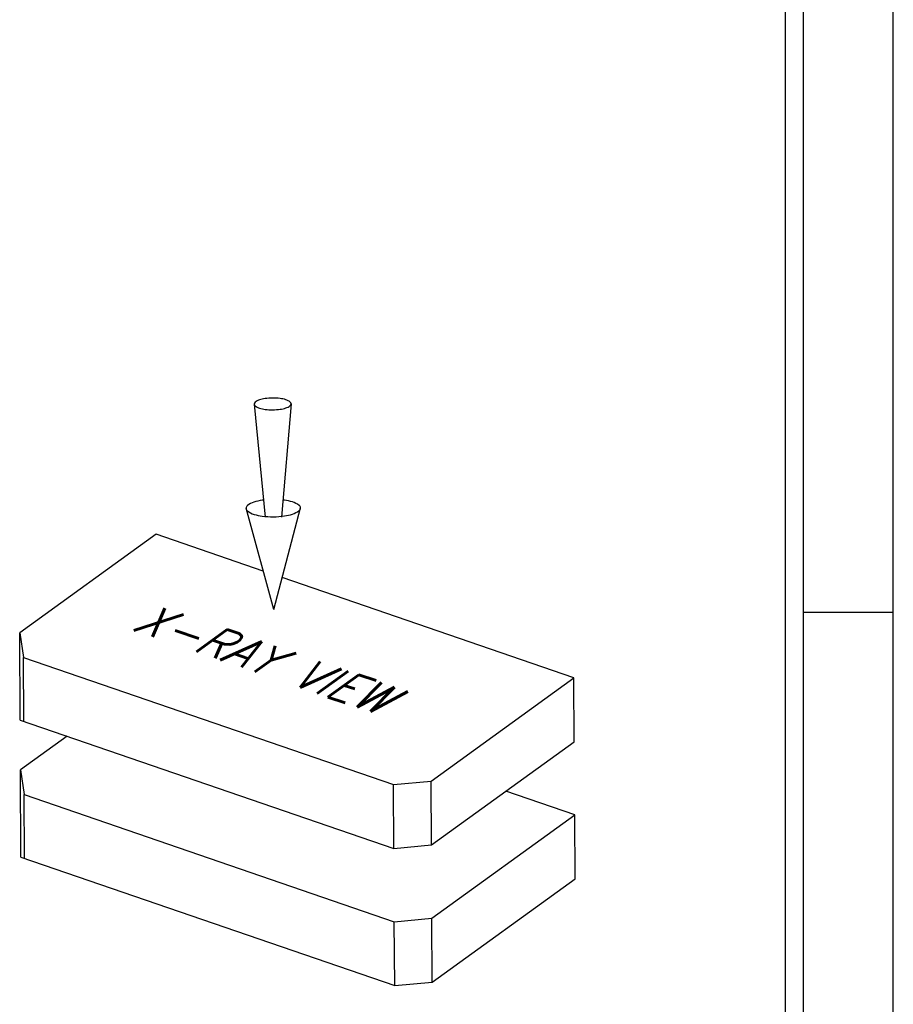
# Model space of a CAD drawing. Header units: inches. Extents: x 1802 to 2468, y -253 to -72.
# Tile 246 of 256: x 2138.07 to 2140.5, y -205.19 to -202.45. Entities that reach past the tile are written whole.
import ezdxf

# ---------------------------------------------------------------- set-up
doc = ezdxf.new("R2010")
doc.units = ezdxf.units.IN
doc.header["$LTSCALE"] = 0.5
doc.header["$MEASUREMENT"] = 0
for name, color, linetype in [('BORDER', 7, 'Continuous'), ('DSS-M-S', 53, 'Continuous'), ('DST-M-S', 53, 'Continuous'), ('SID-M-D', 42, 'Continuous'), ('SID-M-S', 105, 'Continuous')]:
    doc.layers.add(name, color=color, linetype=linetype)
doc.styles.add('S', font='romans.shx')

# ---------------------------------------------------------------- blocks, each defined once
blk = doc.blocks.new('*U9')
at = {"layer": 'SID-M-S'}
for p, q in [((0.2499999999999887, 6.661338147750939e-16), (0.2499999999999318, 21.99999999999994)), ((0.3, 6.661338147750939e-16), (0.299999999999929, 21.99999999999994)), ((0.55, 6.661338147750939e-16), (0.549999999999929, 21.99999999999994)), ((0.2999999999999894, 2.999999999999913), (0.5499999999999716, 2.999999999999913))]:
    blk.add_line(p, q, dxfattribs=at)
blk = doc.blocks.new('DMBLK003')
at = {"layer": 'DSS-M-S', "color": 7}
for p, q in [((-2.257677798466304, 3.372395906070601), (-2.197527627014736, 2.743365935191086)), ((-2.052454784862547, 3.373592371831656), (-2.105266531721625, 2.743903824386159)), ((-2.148400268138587, 2.229608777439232), (-2.302836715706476, 2.792818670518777)), ((-2.148400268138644, 2.229608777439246), (-2.000541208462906, 2.794581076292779)), ((-2.803260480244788, 2.648749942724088), (-3.561599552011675, 2.100536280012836)), ((-2.207174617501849, 2.443951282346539), (-2.803260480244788, 2.648749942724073)), ((-0.4799575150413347, 1.850527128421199), (-2.101781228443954, 2.407741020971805)), ((-3.558772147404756, 1.615567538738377), (-3.561599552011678, 2.100536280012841)), ((-3.561599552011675, 2.100536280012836), (-3.541300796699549, 1.963918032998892)), ((-3.541300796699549, 1.963918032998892), (-1.482980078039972, 1.256735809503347)), ((-3.539230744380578, 1.608853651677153), (-3.541300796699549, 1.963918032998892)), ((-1.274181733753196, 1.276371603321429), (-0.4799575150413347, 1.850527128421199)), ((-0.4778874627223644, 1.495462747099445), (-0.4799575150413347, 1.850527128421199)), ((-3.558772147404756, 1.615567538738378), (-1.480910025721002, 0.9016714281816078)), ((-3.297832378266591, 1.525915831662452), (-3.557156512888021, 1.338446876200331)), ((-1.272111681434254, 0.9213072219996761), (-0.4778874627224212, 1.495462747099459)), ((-3.554329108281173, 0.8534781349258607), (-3.557156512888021, 1.338446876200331)), ((-3.557156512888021, 1.338446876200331), (-3.536857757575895, 1.20182862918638)), ((-1.482980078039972, 1.256735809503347), (-1.274181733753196, 1.276371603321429)), ((-1.272111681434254, 0.9213072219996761), (-1.274181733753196, 1.276371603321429)), ((-1.48091002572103, 0.9016714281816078), (-1.482980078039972, 1.256735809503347)), ((-0.4755144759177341, 1.088437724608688), (-0.8587735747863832, 1.220114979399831)), ((-3.536857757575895, 1.20182862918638), (-1.478537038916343, 0.4946464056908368)), ((-3.534787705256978, 0.8467642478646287), (-3.536857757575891, 1.201828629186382)), ((-1.269738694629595, 0.5142821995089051), (-0.4755144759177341, 1.088437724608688)), ((-0.4734444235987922, 0.7333733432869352), (-0.4755144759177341, 1.088437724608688)), ((-1.48091002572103, 0.9016714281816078), (-1.272111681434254, 0.9213072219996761)), ((-3.554329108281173, 0.8534781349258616), (-1.476466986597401, 0.1395820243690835)), ((-1.267668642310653, 0.1592178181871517), (-0.4734444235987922, 0.7333733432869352)), ((-1.478537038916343, 0.4946464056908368), (-1.269738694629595, 0.5142821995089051)), ((-1.476466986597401, 0.1395820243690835), (-1.478537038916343, 0.4946464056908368)), ((-1.267668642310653, 0.1592178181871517), (-1.269738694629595, 0.5142821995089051)), ((-1.476466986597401, 0.1395820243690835), (-1.267668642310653, 0.1592178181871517))]:
    blk.add_line(p, q, dxfattribs=at)
blk.add_lwpolyline([(-2.257677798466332, 3.372395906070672, 0.233276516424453), (-2.252722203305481, 3.362498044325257, 0.08686546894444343), (-2.227461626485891, 3.349508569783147, 0.04420464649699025), (-2.196912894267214, 3.342891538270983, 0.03270883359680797), (-2.154782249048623, 3.340379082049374, 0.03270883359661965), (-2.112683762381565, 3.343382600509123, 0.04420464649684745), (-2.082214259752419, 3.350355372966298, 0.08686546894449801), (-2.057106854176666, 3.363638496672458, 0.2332765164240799), (-2.052267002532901, 3.37359346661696, 0.2332765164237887), (-2.057222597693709, 3.383491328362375, 0.0868654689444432), (-2.082483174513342, 3.396480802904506, 0.04420464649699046), (-2.113031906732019, 3.403097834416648, 0.03270883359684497), (-2.15516255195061, 3.405610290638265, 0.03270883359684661), (-2.19726103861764, 3.402606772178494, 0.04420464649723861), (-2.227730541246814, 3.395633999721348, 0.08686546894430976), (-2.252837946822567, 3.382350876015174, 0.2332765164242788)], format="xyb", close=True, dxfattribs=at)
for points in [[(-2.206598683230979, 2.838227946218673, 0.003885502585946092), (-2.213923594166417, 2.837278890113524, 0.04420464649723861), (-2.258764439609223, 2.827017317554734, 0.08686546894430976), (-2.295714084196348, 2.807469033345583, 0.2332765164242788), (-2.302836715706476, 2.79281867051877, 0.233276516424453)], [(-2.302836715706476, 2.79281867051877, 0.233276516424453), (-2.295543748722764, 2.778252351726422, 0.08686546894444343), (-2.258368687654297, 2.759136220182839, 0.04420464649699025), (-2.213411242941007, 2.749398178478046, 0.03270883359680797), (-2.151409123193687, 2.745700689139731, 0.03270883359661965), (-2.089454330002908, 2.750120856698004, 0.04420464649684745), (-2.044613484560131, 2.760382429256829, 0.08686546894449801), (-2.00766383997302, 2.77993071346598, 0.2332765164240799), (-2.000541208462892, 2.794581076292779, 0.2332765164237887), (-2.00783417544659, 2.809147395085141, 0.0868654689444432), (-2.045009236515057, 2.828263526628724, 0.04420464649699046), (-2.089966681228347, 2.838001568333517, 0.003885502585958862), (-2.097302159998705, 2.838865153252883, 0.03270883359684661)]]:
    blk.add_lwpolyline(points, format="xyb", dxfattribs=at)
at = {"layer": 'BORDER', "color": 2, "extrusion": (-0.005048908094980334, 0.8660106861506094, 0.4999999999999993), "style": 'S', "width": 0.7}
blk.add_text('X-RAY VIEW', height=0.3, rotation=145.0000000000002, dxfattribs=at).set_placement((2.935829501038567, -0.2807326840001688, 2.307999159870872))

msp = doc.modelspace()

# ---------------------------------------------------------------- block references
at = {"layer": 'DST-M-S', "xscale": 0.5, "yscale": 0.5, "zscale": 0.5}
msp.add_blockref('DMBLK003', (2139.84946354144, -205.2043332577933), dxfattribs=at)
at = {"layer": 'SID-M-D'}
msp.add_blockref('*U9', (2139.947557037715, -207.09684881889), dxfattribs=at)

doc.saveas('drawing.dxf')
